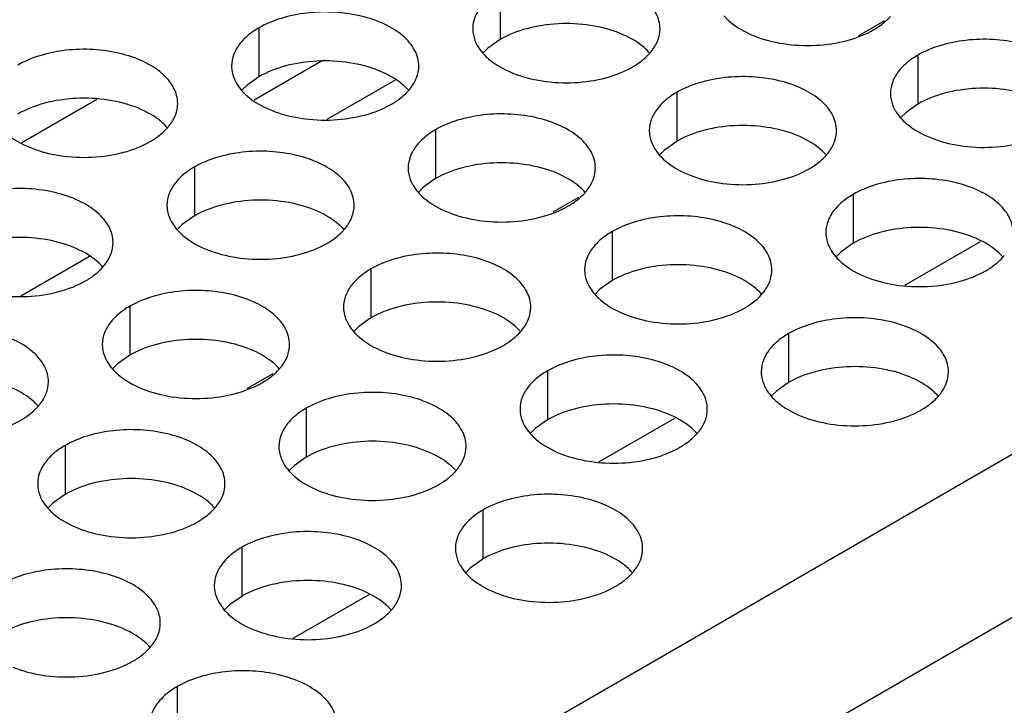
# Model space of a CAD drawing. Header units: inches. Extents: x 0 to 34, y 0 to 22.
# Tile 92 of 164: x 17.744 to 18.007, y 18.808 to 18.991. Entities that reach past the tile are written whole.
import ezdxf

# ---------------------------------------------------------------- set-up
doc = ezdxf.new("R2010")
doc.units = ezdxf.units.IN
doc.header["$LTSCALE"] = 1.87
doc.header["$MEASUREMENT"] = 0
doc.layers.get('0').update_dxf_attribs({"linetype": 'CONTINUOUS'})
doc.layers.add('02___PRT_ALL_AXES', color=7, linetype='CONTINUOUS')

msp = doc.modelspace()

# ---------------------------------------------------------------- linework, layer by layer
at = {"color": 3, "linetype": 'CONTINUOUS'}
for p, q in [((17.21098, 18.41425), (19.04274, 19.47189)), ((17.22984, 18.38159), (19.0616, 19.43923))]:
    msp.add_line(p, q, dxfattribs=at)
at = {"color": 7, "linetype": 'CONTINUOUS'}
for p, q in [((17.97502, 18.99083), (17.96812, 18.98685)), ((17.82476, 18.98003), (17.80674, 18.96962)), ((17.84439, 18.97503), (17.82613, 18.96448)), ((17.76471, 18.96984), (17.74471, 18.9583)), ((17.89337, 18.94369), (17.88647, 18.93971)), ((17.98047, 18.92023), (18.00071, 18.93191)), ((17.76274, 18.92788), (17.74448, 18.91734)), ((17.81172, 18.89655), (17.80482, 18.89256)), ((17.89882, 18.87308), (17.91906, 18.88477)), ((17.81717, 18.82594), (17.83741, 18.83763))]:
    msp.add_line(p, q, dxfattribs=at)
at = {"layer": '02___PRT_ALL_AXES', "color": 7, "linetype": 'CONTINUOUS'}
for p, q in [((17.87243, 18.99894), (17.87243, 18.98588)), ((17.80803, 18.98898), (17.80803, 18.97592)), ((17.87243, 18.98588), (17.86917, 18.98356)), ((17.86917, 18.98356), (17.86796, 18.98237)), ((17.98396, 18.98169), (17.98396, 18.96862)), ((17.80803, 18.97592), (17.80478, 18.9736)), ((17.80478, 18.9736), (17.80357, 18.97241)), ((17.91957, 18.97172), (17.91957, 18.95866)), ((17.98071, 18.96631), (17.9795, 18.96512)), ((17.98396, 18.96862), (17.98071, 18.96631)), ((17.85517, 18.96176), (17.85517, 18.9487)), ((17.91957, 18.95866), (17.91632, 18.95634)), ((17.91632, 18.95634), (17.9151, 18.95515)), ((17.79078, 18.9518), (17.79078, 18.93873)), ((17.85517, 18.9487), (17.85192, 18.94638)), ((17.85192, 18.94638), (17.85071, 18.94519)), ((17.96671, 18.9445), (17.96671, 18.93144)), ((17.79078, 18.93873), (17.78753, 18.93642)), ((17.78753, 18.93642), (17.78631, 18.93523)), ((17.90231, 18.93454), (17.90231, 18.92148)), ((17.96671, 18.93144), (17.96346, 18.92912)), ((17.96346, 18.92912), (17.96224, 18.92793)), ((17.83792, 18.92458), (17.83792, 18.91152)), ((17.90231, 18.92148), (17.89906, 18.91916)), ((17.89906, 18.91916), (17.89785, 18.91797)), ((17.77352, 18.91462), (17.77352, 18.90155)), ((17.83792, 18.91152), (17.83467, 18.9092)), ((17.83467, 18.9092), (17.83345, 18.90801)), ((17.94946, 18.90732), (17.94946, 18.89426)), ((17.77352, 18.90155), (17.77027, 18.89924)), ((17.77027, 18.89924), (17.76906, 18.89805)), ((17.88506, 18.89736), (17.88506, 18.8843)), ((17.94946, 18.89426), (17.9462, 18.89194)), ((17.9462, 18.89194), (17.94499, 18.89075)), ((17.82067, 18.8874), (17.82067, 18.87434)), ((17.88506, 18.8843), (17.88181, 18.88198)), ((17.88181, 18.88198), (17.88059, 18.88079)), ((17.75627, 18.87744), (17.75627, 18.86437)), ((17.82067, 18.87434), (17.81741, 18.87202)), ((17.81741, 18.87202), (17.8162, 18.87083)), ((17.75627, 18.86437), (17.75302, 18.86206)), ((17.75302, 18.86206), (17.7518, 18.86087)), ((17.86781, 18.86018), (17.86781, 18.84712)), ((17.80341, 18.85022), (17.80341, 18.83715)), ((17.86781, 18.84712), (17.86455, 18.8448)), ((17.86455, 18.8448), (17.86334, 18.84361)), ((17.80016, 18.83484), (17.79895, 18.83365)), ((17.80341, 18.83715), (17.80016, 18.83484)), ((17.78616, 18.81304), (17.78616, 18.79997))]:
    msp.add_line(p, q, dxfattribs=at)
at = {"layer": '02___PRT_ALL_AXES', "color": 3, "linetype": 'CONTINUOUS'}
for centre in [(17.90217, 18.99121), (17.83777, 18.98125), (17.77338, 18.97129), (17.94931, 18.96399), (17.88491, 18.95403), (17.82052, 18.94407), (17.99645, 18.93678), (17.75612, 18.93411), (17.93205, 18.92681), (17.86766, 18.91685), (17.80326, 18.90689), (17.97919, 18.89959), (17.73887, 18.89692), (17.9148, 18.88963), (17.8504, 18.87967), (17.78601, 18.86971), (17.89754, 18.85245), (17.83315, 18.84249), (17.76875, 18.83253)]:
    msp.add_arc(centre, 0.01363, 317.6963, 321.0163, dxfattribs=at)
for points, knots in [([(17.91511, 18.98872), (17.91511, 18.98944), (17.91492, 18.9909), (17.91377, 18.99381), (17.91084, 18.99717), (17.90582, 19.00022), (17.89955, 19.00232), (17.89253, 19.0033), (17.8853, 19.00311), (17.87847, 19.00174), (17.87428, 19.00001), (17.87243, 18.99894)], [0, 0, 0, 0, 0.042883, 0.087524, 0.186914, 0.304219, 0.43794, 0.582356, 0.729558, 0.871282, 1, 1, 1, 1]), ([(17.85071, 18.97876), (17.85071, 18.97947), (17.85052, 18.98093), (17.84937, 18.98384), (17.84645, 18.98721), (17.84143, 18.99025), (17.83516, 18.99235), (17.82813, 18.99334), (17.82091, 18.99314), (17.81408, 18.99178), (17.80988, 18.99005), (17.80803, 18.98898)], [0, 0, 0, 0, 0.042883, 0.087524, 0.186914, 0.304219, 0.43794, 0.582356, 0.729558, 0.871282, 1, 1, 1, 1]), ([(17.86745, 18.99483), (17.86673, 18.99394), (17.86555, 18.99202), (17.86511, 18.9898), (17.86511, 18.98874)], [0, 0, 0, 0, 0.520681, 1, 1, 1, 1]), ([(17.93219, 18.99219), (17.93266, 18.99164), (17.93497, 18.98939), (17.93786, 18.9878), (17.94016, 18.98687)], [0, 0, 0, 0, 0.226307, 1, 1, 1, 1]), ([(17.97218, 18.98849), (17.97262, 18.98874), (17.97423, 18.98974), (17.97571, 18.99097), (17.97665, 18.992)], [0, 0, 0, 0, 0.265362, 1, 1, 1, 1]), ([(17.80803, 18.98898), (17.80753, 18.98869), (17.80571, 18.98754), (17.80405, 18.9861), (17.80305, 18.98487)], [0, 0, 0, 0, 0.268123, 1, 1, 1, 1]), ([(17.86511, 18.98874), (17.86511, 18.98843), (17.86518, 18.98714), (17.86555, 18.98588), (17.86596, 18.985)], [0, 0, 0, 0, 0.245663, 1, 1, 1, 1]), ([(17.91276, 18.98263), (17.91349, 18.98353), (17.91466, 18.98544), (17.91511, 18.98767), (17.91511, 18.98872)], [0, 0, 0, 0, 0.520681, 1, 1, 1, 1]), ([(17.94016, 18.98687), (17.94268, 18.98585), (17.94816, 18.98444), (17.95664, 18.98403), (17.96487, 18.98525), (17.96997, 18.98721), (17.97218, 18.98849)], [0, 0, 0, 0, 0.247189, 0.509885, 0.767301, 1, 1, 1, 1]), ([(17.80305, 18.98487), (17.80233, 18.98398), (17.80116, 18.98206), (17.80071, 18.97984), (17.80071, 18.97878)], [0, 0, 0, 0, 0.520681, 1, 1, 1, 1]), ([(17.86596, 18.985), (17.86607, 18.98476), (17.86658, 18.98377), (17.86724, 18.98286), (17.86779, 18.98223)], [0, 0, 0, 0, 0.240409, 1, 1, 1, 1]), ([(18.02664, 18.97147), (18.02664, 18.97218), (18.02645, 18.97364), (18.0253, 18.97655), (18.02238, 18.97991), (18.01736, 18.98296), (18.01109, 18.98506), (18.00406, 18.98605), (17.99684, 18.98585), (17.99001, 18.98448), (17.98582, 18.98275), (17.98396, 18.98169)], [0, 0, 0, 0, 0.042883, 0.087524, 0.186914, 0.304219, 0.43794, 0.582356, 0.729558, 0.871282, 1, 1, 1, 1]), ([(17.78632, 18.9688), (17.78632, 18.96951), (17.78613, 18.97097), (17.78498, 18.97388), (17.78205, 18.97724), (17.77703, 18.98029), (17.77076, 18.98239), (17.76374, 18.98338), (17.75651, 18.98318), (17.74968, 18.98181), (17.74549, 18.98008), (17.74364, 18.97902)], [0, 0, 0, 0, 0.042883, 0.087524, 0.186914, 0.304219, 0.43794, 0.582356, 0.729558, 0.871282, 1, 1, 1, 1]), ([(17.86779, 18.98223), (17.86827, 18.98168), (17.87057, 18.97943), (17.87346, 18.97784), (17.87577, 18.97691)], [0, 0, 0, 0, 0.226307, 1, 1, 1, 1]), ([(17.90778, 18.97853), (17.90822, 18.97878), (17.90983, 18.97978), (17.91131, 18.981), (17.91225, 18.98203)], [0, 0, 0, 0, 0.265362, 1, 1, 1, 1]), ([(17.98396, 18.98169), (17.98346, 18.9814), (17.98164, 18.98025), (17.97998, 18.97881), (17.97898, 18.97758)], [0, 0, 0, 0, 0.268123, 1, 1, 1, 1]), ([(17.80071, 18.97878), (17.80071, 18.97847), (17.80078, 18.97718), (17.80116, 18.97592), (17.80156, 18.97504)], [0, 0, 0, 0, 0.245663, 1, 1, 1, 1]), ([(17.84837, 18.97267), (17.84909, 18.97357), (17.85027, 18.97548), (17.85071, 18.9777), (17.85071, 18.97876)], [0, 0, 0, 0, 0.520681, 1, 1, 1, 1]), ([(17.87577, 18.97691), (17.87829, 18.97589), (17.88377, 18.97448), (17.89224, 18.97407), (17.90048, 18.97529), (17.90557, 18.97725), (17.90778, 18.97853)], [0, 0, 0, 0, 0.247189, 0.509885, 0.767301, 1, 1, 1, 1]), ([(17.97898, 18.97758), (17.97826, 18.97669), (17.97709, 18.97477), (17.97664, 18.97255), (17.97664, 18.97149)], [0, 0, 0, 0, 0.520681, 1, 1, 1, 1]), ([(17.80156, 18.97504), (17.80168, 18.97479), (17.80218, 18.97381), (17.80284, 18.9729), (17.8034, 18.97227)], [0, 0, 0, 0, 0.240409, 1, 1, 1, 1]), ([(17.96225, 18.96151), (17.96225, 18.96222), (17.96206, 18.96368), (17.96091, 18.96659), (17.95798, 18.96995), (17.95296, 18.973), (17.9467, 18.9751), (17.93967, 18.97608), (17.93244, 18.97589), (17.92561, 18.97452), (17.92142, 18.97279), (17.91957, 18.97172)], [0, 0, 0, 0, 0.042883, 0.087524, 0.186914, 0.304219, 0.43794, 0.582356, 0.729558, 0.871282, 1, 1, 1, 1]), ([(17.8034, 18.97227), (17.80387, 18.97172), (17.80618, 18.96947), (17.80907, 18.96788), (17.81137, 18.96695)], [0, 0, 0, 0, 0.226307, 1, 1, 1, 1]), ([(17.84339, 18.96857), (17.84383, 18.96882), (17.84544, 18.96982), (17.84692, 18.97104), (17.84785, 18.97207)], [0, 0, 0, 0, 0.265362, 1, 1, 1, 1]), ([(17.91957, 18.97172), (17.91907, 18.97143), (17.91724, 18.97029), (17.91558, 18.96884), (17.91459, 18.96762)], [0, 0, 0, 0, 0.268123, 1, 1, 1, 1]), ([(17.97664, 18.97149), (17.97664, 18.97117), (17.97671, 18.96989), (17.97709, 18.96862), (17.97749, 18.96774)], [0, 0, 0, 0, 0.245663, 1, 1, 1, 1]), ([(17.78397, 18.96271), (17.7847, 18.9636), (17.78587, 18.96552), (17.78632, 18.96774), (17.78632, 18.9688)], [0, 0, 0, 0, 0.520681, 1, 1, 1, 1]), ([(17.81137, 18.96695), (17.81389, 18.96593), (17.81937, 18.96452), (17.82785, 18.96411), (17.83608, 18.96533), (17.84117, 18.96729), (17.84339, 18.96857)], [0, 0, 0, 0, 0.247189, 0.509885, 0.767301, 1, 1, 1, 1]), ([(17.91459, 18.96762), (17.91387, 18.96672), (17.91269, 18.96481), (17.91225, 18.96258), (17.91225, 18.96153)], [0, 0, 0, 0, 0.520681, 1, 1, 1, 1]), ([(17.97749, 18.96774), (17.97761, 18.9675), (17.97811, 18.96651), (17.97877, 18.96561), (17.97933, 18.96497)], [0, 0, 0, 0, 0.240409, 1, 1, 1, 1]), ([(17.89785, 18.95154), (17.89785, 18.95226), (17.89766, 18.95372), (17.89651, 18.95663), (17.89359, 18.95999), (17.88857, 18.96304), (17.8823, 18.96514), (17.87527, 18.96612), (17.86805, 18.96593), (17.86122, 18.96456), (17.85703, 18.96283), (17.85517, 18.96176)], [0, 0, 0, 0, 0.042883, 0.087524, 0.186914, 0.304219, 0.43794, 0.582356, 0.729558, 0.871282, 1, 1, 1, 1]), ([(17.97933, 18.96497), (17.97981, 18.96443), (17.98211, 18.96217), (17.985, 18.96059), (17.9873, 18.95965)], [0, 0, 0, 0, 0.226307, 1, 1, 1, 1]), ([(17.739, 18.9623), (17.73948, 18.96176), (17.74178, 18.9595), (17.74467, 18.95792), (17.74698, 18.95699)], [0, 0, 0, 0, 0.226307, 1, 1, 1, 1]), ([(17.77899, 18.9586), (17.77943, 18.95885), (17.78104, 18.95986), (17.78252, 18.96108), (17.78346, 18.96211)], [0, 0, 0, 0, 0.265362, 1, 1, 1, 1]), ([(17.85517, 18.96176), (17.85467, 18.96147), (17.85285, 18.96032), (17.85119, 18.95888), (17.85019, 18.95765)], [0, 0, 0, 0, 0.268123, 1, 1, 1, 1]), ([(17.91225, 18.96153), (17.91225, 18.96121), (17.91232, 18.95992), (17.91269, 18.95866), (17.9131, 18.95778)], [0, 0, 0, 0, 0.245663, 1, 1, 1, 1]), ([(17.9599, 18.95542), (17.96063, 18.95631), (17.9618, 18.95823), (17.96225, 18.96045), (17.96225, 18.96151)], [0, 0, 0, 0, 0.520681, 1, 1, 1, 1]), ([(17.9873, 18.95965), (17.98982, 18.95864), (17.9953, 18.95723), (18.00378, 18.95682), (18.01201, 18.95804), (18.01711, 18.95999), (18.01932, 18.96127)], [0, 0, 0, 0, 0.247189, 0.509885, 0.767301, 1, 1, 1, 1]), ([(17.74698, 18.95699), (17.7495, 18.95597), (17.75498, 18.95456), (17.76345, 18.95415), (17.77169, 18.95537), (17.77678, 18.95732), (17.77899, 18.9586)], [0, 0, 0, 0, 0.247189, 0.509885, 0.767301, 1, 1, 1, 1]), ([(17.83346, 18.94158), (17.83346, 18.94229), (17.83327, 18.94375), (17.83212, 18.94666), (17.82919, 18.95002), (17.82417, 18.95307), (17.81791, 18.95517), (17.81088, 18.95616), (17.80365, 18.95596), (17.79682, 18.95459), (17.79263, 18.95287), (17.79078, 18.9518)], [0, 0, 0, 0, 0.042883, 0.087524, 0.186914, 0.304219, 0.43794, 0.582356, 0.729558, 0.871282, 1, 1, 1, 1]), ([(17.85019, 18.95765), (17.84947, 18.95676), (17.8483, 18.95484), (17.84785, 18.95262), (17.84785, 18.95156)], [0, 0, 0, 0, 0.520681, 1, 1, 1, 1]), ([(17.9131, 18.95778), (17.91321, 18.95754), (17.91372, 18.95655), (17.91438, 18.95564), (17.91493, 18.95501)], [0, 0, 0, 0, 0.240409, 1, 1, 1, 1]), ([(17.91493, 18.95501), (17.91541, 18.95446), (17.91772, 18.95221), (17.9206, 18.95062), (17.92291, 18.94969)], [0, 0, 0, 0, 0.226307, 1, 1, 1, 1]), ([(17.95492, 18.95131), (17.95536, 18.95156), (17.95697, 18.95256), (17.95845, 18.95379), (17.95939, 18.95482)], [0, 0, 0, 0, 0.265362, 1, 1, 1, 1]), ([(17.79078, 18.9518), (17.79028, 18.95151), (17.78845, 18.95036), (17.78679, 18.94892), (17.7858, 18.94769)], [0, 0, 0, 0, 0.268123, 1, 1, 1, 1]), ([(17.84785, 18.95156), (17.84785, 18.95125), (17.84792, 18.94996), (17.8483, 18.9487), (17.8487, 18.94782)], [0, 0, 0, 0, 0.245663, 1, 1, 1, 1]), ([(17.89551, 18.94545), (17.89623, 18.94635), (17.89741, 18.94826), (17.89785, 18.95049), (17.89785, 18.95154)], [0, 0, 0, 0, 0.520681, 1, 1, 1, 1]), ([(17.92291, 18.94969), (17.92543, 18.94867), (17.93091, 18.94726), (17.93938, 18.94685), (17.94762, 18.94807), (17.95271, 18.95003), (17.95492, 18.95131)], [0, 0, 0, 0, 0.247189, 0.509885, 0.767301, 1, 1, 1, 1]), ([(17.8487, 18.94782), (17.84882, 18.94758), (17.84932, 18.94659), (17.84998, 18.94568), (17.85054, 18.94505)], [0, 0, 0, 0, 0.240409, 1, 1, 1, 1]), ([(18.00939, 18.93429), (18.00939, 18.935), (18.0092, 18.93646), (18.00805, 18.93937), (18.00512, 18.94273), (18.0001, 18.94578), (17.99384, 18.94788), (17.98681, 18.94887), (17.97958, 18.94867), (17.97275, 18.9473), (17.96856, 18.94557), (17.96671, 18.9445)], [0, 0, 0, 0, 0.042883, 0.087524, 0.186914, 0.304219, 0.43794, 0.582356, 0.729558, 0.871282, 1, 1, 1, 1]), ([(17.76906, 18.93162), (17.76906, 18.93233), (17.76887, 18.93379), (17.76772, 18.9367), (17.7648, 18.94006), (17.75978, 18.94311), (17.75351, 18.94521), (17.74648, 18.9462), (17.73926, 18.946), (17.73243, 18.94463), (17.72823, 18.9429), (17.72638, 18.94184)], [0, 0, 0, 0, 0.042883, 0.087524, 0.186914, 0.304219, 0.43794, 0.582356, 0.729558, 0.871282, 1, 1, 1, 1]), ([(17.7858, 18.94769), (17.78508, 18.9468), (17.7839, 18.94488), (17.78346, 18.94266), (17.78346, 18.9416)], [0, 0, 0, 0, 0.520681, 1, 1, 1, 1]), ([(17.85054, 18.94505), (17.85102, 18.9445), (17.85332, 18.94225), (17.85621, 18.94066), (17.85851, 18.93973)], [0, 0, 0, 0, 0.226307, 1, 1, 1, 1]), ([(17.89053, 18.94135), (17.89097, 18.9416), (17.89258, 18.9426), (17.89406, 18.94382), (17.895, 18.94485)], [0, 0, 0, 0, 0.265362, 1, 1, 1, 1]), ([(17.96671, 18.9445), (17.96621, 18.94422), (17.96438, 18.94307), (17.96272, 18.94163), (17.96173, 18.9404)], [0, 0, 0, 0, 0.268123, 1, 1, 1, 1]), ([(17.78346, 18.9416), (17.78346, 18.94128), (17.78353, 18.94), (17.7839, 18.93874), (17.78431, 18.93786)], [0, 0, 0, 0, 0.245663, 1, 1, 1, 1]), ([(17.83111, 18.93549), (17.83184, 18.93638), (17.83301, 18.9383), (17.83346, 18.94052), (17.83346, 18.94158)], [0, 0, 0, 0, 0.520681, 1, 1, 1, 1]), ([(17.85851, 18.93973), (17.86103, 18.93871), (17.86651, 18.9373), (17.87499, 18.93689), (17.88322, 18.93811), (17.88832, 18.94007), (17.89053, 18.94135)], [0, 0, 0, 0, 0.247189, 0.509885, 0.767301, 1, 1, 1, 1]), ([(17.96173, 18.9404), (17.96101, 18.9395), (17.95983, 18.93759), (17.95939, 18.93537), (17.95939, 18.93431)], [0, 0, 0, 0, 0.520681, 1, 1, 1, 1]), ([(17.78431, 18.93786), (17.78442, 18.93761), (17.78493, 18.93663), (17.78559, 18.93572), (17.78614, 18.93508)], [0, 0, 0, 0, 0.240409, 1, 1, 1, 1]), ([(17.94499, 18.92433), (17.94499, 18.92504), (17.9448, 18.9265), (17.94365, 18.92941), (17.94073, 18.93277), (17.93571, 18.93582), (17.92944, 18.93792), (17.92241, 18.9389), (17.91519, 18.93871), (17.90836, 18.93734), (17.90417, 18.93561), (17.90231, 18.93454)], [0, 0, 0, 0, 0.042883, 0.087524, 0.186914, 0.304219, 0.43794, 0.582356, 0.729558, 0.871282, 1, 1, 1, 1]), ([(17.78614, 18.93508), (17.78662, 18.93454), (17.78892, 18.93228), (17.79181, 18.9307), (17.79412, 18.92977)], [0, 0, 0, 0, 0.226307, 1, 1, 1, 1]), ([(17.82613, 18.93138), (17.82657, 18.93164), (17.82818, 18.93264), (17.82966, 18.93386), (17.8306, 18.93489)], [0, 0, 0, 0, 0.265362, 1, 1, 1, 1]), ([(17.90231, 18.93454), (17.90181, 18.93425), (17.89999, 18.93311), (17.89833, 18.93166), (17.89733, 18.93044)], [0, 0, 0, 0, 0.268123, 1, 1, 1, 1]), ([(17.95939, 18.93431), (17.95939, 18.93399), (17.95946, 18.93271), (17.95983, 18.93144), (17.96024, 18.93056)], [0, 0, 0, 0, 0.245663, 1, 1, 1, 1]), ([(17.76672, 18.92553), (17.76744, 18.92642), (17.76862, 18.92834), (17.76906, 18.93056), (17.76906, 18.93162)], [0, 0, 0, 0, 0.520681, 1, 1, 1, 1]), ([(17.79412, 18.92977), (17.79664, 18.92875), (17.80212, 18.92734), (17.81059, 18.92693), (17.81883, 18.92815), (17.82392, 18.93011), (17.82613, 18.93138)], [0, 0, 0, 0, 0.247189, 0.509885, 0.767301, 1, 1, 1, 1]), ([(17.89733, 18.93044), (17.89661, 18.92954), (17.89544, 18.92763), (17.89499, 18.9254), (17.89499, 18.92434)], [0, 0, 0, 0, 0.520681, 1, 1, 1, 1]), ([(17.96024, 18.93056), (17.96035, 18.93032), (17.96086, 18.92933), (17.96152, 18.92843), (17.96207, 18.92779)], [0, 0, 0, 0, 0.240409, 1, 1, 1, 1]), ([(17.8806, 18.91436), (17.8806, 18.91507), (17.88041, 18.91653), (17.87926, 18.91945), (17.87633, 18.92281), (17.87131, 18.92586), (17.86505, 18.92796), (17.85802, 18.92894), (17.85079, 18.92874), (17.84396, 18.92738), (17.83977, 18.92565), (17.83792, 18.92458)], [0, 0, 0, 0, 0.042883, 0.087524, 0.186914, 0.304219, 0.43794, 0.582356, 0.729558, 0.871282, 1, 1, 1, 1]), ([(17.96207, 18.92779), (17.96255, 18.92724), (17.96486, 18.92499), (17.96774, 18.92341), (17.97005, 18.92247)], [0, 0, 0, 0, 0.226307, 1, 1, 1, 1]), ([(18.00207, 18.92409), (18.0025, 18.92434), (18.00411, 18.92534), (18.00559, 18.92657), (18.00653, 18.9276)], [0, 0, 0, 0, 0.265362, 1, 1, 1, 1]), ([(17.76174, 18.92142), (17.76218, 18.92167), (17.76379, 18.92267), (17.76527, 18.9239), (17.76621, 18.92493)], [0, 0, 0, 0, 0.265362, 1, 1, 1, 1]), ([(17.83792, 18.92458), (17.83742, 18.92429), (17.83559, 18.92314), (17.83393, 18.9217), (17.83294, 18.92047)], [0, 0, 0, 0, 0.268123, 1, 1, 1, 1]), ([(17.89499, 18.92434), (17.89499, 18.92403), (17.89507, 18.92274), (17.89544, 18.92148), (17.89584, 18.9206)], [0, 0, 0, 0, 0.245663, 1, 1, 1, 1]), ([(17.94265, 18.91823), (17.94337, 18.91913), (17.94455, 18.92104), (17.94499, 18.92327), (17.94499, 18.92433)], [0, 0, 0, 0, 0.520681, 1, 1, 1, 1]), ([(17.97005, 18.92247), (17.97257, 18.92146), (17.97805, 18.92004), (17.98652, 18.91964), (17.99476, 18.92085), (17.99985, 18.92281), (18.00207, 18.92409)], [0, 0, 0, 0, 0.247189, 0.509885, 0.767301, 1, 1, 1, 1]), ([(17.72972, 18.9198), (17.73224, 18.91879), (17.73772, 18.91737), (17.7462, 18.91697), (17.75443, 18.91818), (17.75953, 18.92014), (17.76174, 18.92142)], [0, 0, 0, 0, 0.247189, 0.509885, 0.767301, 1, 1, 1, 1]), ([(17.8162, 18.9044), (17.8162, 18.90511), (17.81601, 18.90657), (17.81486, 18.90948), (17.81194, 18.91284), (17.80692, 18.91589), (17.80065, 18.91799), (17.79362, 18.91898), (17.7864, 18.91878), (17.77957, 18.91741), (17.77538, 18.91569), (17.77352, 18.91462)], [0, 0, 0, 0, 0.042883, 0.087524, 0.186914, 0.304219, 0.43794, 0.582356, 0.729558, 0.871282, 1, 1, 1, 1]), ([(17.83294, 18.92047), (17.83222, 18.91958), (17.83104, 18.91766), (17.8306, 18.91544), (17.8306, 18.91438)], [0, 0, 0, 0, 0.520681, 1, 1, 1, 1]), ([(17.89584, 18.9206), (17.89596, 18.92036), (17.89646, 18.91937), (17.89712, 18.91846), (17.89768, 18.91783)], [0, 0, 0, 0, 0.240409, 1, 1, 1, 1]), ([(17.89768, 18.91783), (17.89816, 18.91728), (17.90046, 18.91503), (17.90335, 18.91344), (17.90565, 18.91251)], [0, 0, 0, 0, 0.226307, 1, 1, 1, 1]), ([(17.93767, 18.91413), (17.93811, 18.91438), (17.93972, 18.91538), (17.9412, 18.9166), (17.94214, 18.91764)], [0, 0, 0, 0, 0.265362, 1, 1, 1, 1]), ([(17.77352, 18.91462), (17.77302, 18.91433), (17.7712, 18.91318), (17.76954, 18.91174), (17.76854, 18.91051)], [0, 0, 0, 0, 0.268123, 1, 1, 1, 1]), ([(17.8306, 18.91438), (17.8306, 18.91407), (17.83067, 18.91278), (17.83104, 18.91152), (17.83145, 18.91064)], [0, 0, 0, 0, 0.245663, 1, 1, 1, 1]), ([(17.87826, 18.90827), (17.87898, 18.90917), (17.88015, 18.91108), (17.8806, 18.9133), (17.8806, 18.91436)], [0, 0, 0, 0, 0.520681, 1, 1, 1, 1]), ([(17.90565, 18.91251), (17.90817, 18.91149), (17.91365, 18.91008), (17.92213, 18.90967), (17.93036, 18.91089), (17.93546, 18.91285), (17.93767, 18.91413)], [0, 0, 0, 0, 0.247189, 0.509885, 0.767301, 1, 1, 1, 1]), ([(17.99213, 18.89711), (17.99213, 18.89782), (17.99194, 18.89928), (17.99079, 18.90219), (17.98787, 18.90555), (17.98285, 18.9086), (17.97658, 18.9107), (17.96955, 18.91169), (17.96233, 18.91149), (17.9555, 18.91012), (17.95131, 18.90839), (17.94946, 18.90732)], [0, 0, 0, 0, 0.042883, 0.087524, 0.186914, 0.304219, 0.43794, 0.582356, 0.729558, 0.871282, 1, 1, 1, 1]), ([(17.75181, 18.89444), (17.75181, 18.89515), (17.75162, 18.89661), (17.75047, 18.89952), (17.74754, 18.90288), (17.74252, 18.90593), (17.73626, 18.90803), (17.72923, 18.90902), (17.722, 18.90882), (17.71517, 18.90745), (17.71098, 18.90572), (17.70913, 18.90465)], [0, 0, 0, 0, 0.042883, 0.087524, 0.186914, 0.304219, 0.43794, 0.582356, 0.729558, 0.871282, 1, 1, 1, 1]), ([(17.76854, 18.91051), (17.76782, 18.90962), (17.76665, 18.9077), (17.7662, 18.90548), (17.7662, 18.90442)], [0, 0, 0, 0, 0.520681, 1, 1, 1, 1]), ([(17.83145, 18.91064), (17.83156, 18.91039), (17.83207, 18.90941), (17.83273, 18.9085), (17.83328, 18.90787)], [0, 0, 0, 0, 0.240409, 1, 1, 1, 1]), ([(17.83328, 18.90787), (17.83376, 18.90732), (17.83607, 18.90507), (17.83895, 18.90348), (17.84126, 18.90255)], [0, 0, 0, 0, 0.226307, 1, 1, 1, 1]), ([(17.87328, 18.90417), (17.87371, 18.90442), (17.87532, 18.90542), (17.8768, 18.90664), (17.87774, 18.90767)], [0, 0, 0, 0, 0.265362, 1, 1, 1, 1]), ([(17.94946, 18.90732), (17.94895, 18.90703), (17.94713, 18.90589), (17.94547, 18.90445), (17.94448, 18.90322)], [0, 0, 0, 0, 0.268123, 1, 1, 1, 1]), ([(17.7662, 18.90442), (17.7662, 18.9041), (17.76628, 18.90282), (17.76665, 18.90155), (17.76705, 18.90067)], [0, 0, 0, 0, 0.245663, 1, 1, 1, 1]), ([(17.81386, 18.89831), (17.81458, 18.8992), (17.81576, 18.90112), (17.8162, 18.90334), (17.8162, 18.9044)], [0, 0, 0, 0, 0.520681, 1, 1, 1, 1]), ([(17.84126, 18.90255), (17.84378, 18.90153), (17.84926, 18.90012), (17.85773, 18.89971), (17.86597, 18.90093), (17.87106, 18.90289), (17.87328, 18.90417)], [0, 0, 0, 0, 0.247189, 0.509885, 0.767301, 1, 1, 1, 1]), ([(17.94448, 18.90322), (17.94375, 18.90232), (17.94258, 18.90041), (17.94213, 18.89818), (17.94213, 18.89713)], [0, 0, 0, 0, 0.520681, 1, 1, 1, 1]), ([(17.76705, 18.90067), (17.76717, 18.90043), (17.76767, 18.89944), (17.76833, 18.89854), (17.76889, 18.8979)], [0, 0, 0, 0, 0.240409, 1, 1, 1, 1]), ([(17.92774, 18.88714), (17.92774, 18.88786), (17.92755, 18.88932), (17.9264, 18.89223), (17.92347, 18.89559), (17.91845, 18.89864), (17.91219, 18.90074), (17.90516, 18.90172), (17.89793, 18.90153), (17.8911, 18.90016), (17.88691, 18.89843), (17.88506, 18.89736)], [0, 0, 0, 0, 0.042883, 0.087524, 0.186914, 0.304219, 0.43794, 0.582356, 0.729558, 0.871282, 1, 1, 1, 1]), ([(17.76889, 18.8979), (17.76937, 18.89736), (17.77167, 18.8951), (17.77456, 18.89352), (17.77686, 18.89259)], [0, 0, 0, 0, 0.226307, 1, 1, 1, 1]), ([(17.80888, 18.8942), (17.80932, 18.89445), (17.81093, 18.89546), (17.81241, 18.89668), (17.81335, 18.89771)], [0, 0, 0, 0, 0.265362, 1, 1, 1, 1]), ([(17.88506, 18.89736), (17.88456, 18.89707), (17.88273, 18.89592), (17.88107, 18.89448), (17.88008, 18.89325)], [0, 0, 0, 0, 0.268123, 1, 1, 1, 1]), ([(17.94213, 18.89713), (17.94213, 18.89681), (17.94221, 18.89552), (17.94258, 18.89426), (17.94298, 18.89338)], [0, 0, 0, 0, 0.245663, 1, 1, 1, 1]), ([(17.98979, 18.89102), (17.99051, 18.89191), (17.99169, 18.89383), (17.99213, 18.89605), (17.99213, 18.89711)], [0, 0, 0, 0, 0.520681, 1, 1, 1, 1]), ([(17.74947, 18.88835), (17.75019, 18.88924), (17.75136, 18.89116), (17.75181, 18.89338), (17.75181, 18.89444)], [0, 0, 0, 0, 0.520681, 1, 1, 1, 1]), ([(17.77686, 18.89259), (17.77938, 18.89157), (17.78486, 18.89016), (17.79334, 18.88975), (17.80157, 18.89097), (17.80667, 18.89292), (17.80888, 18.8942)], [0, 0, 0, 0, 0.247189, 0.509885, 0.767301, 1, 1, 1, 1]), ([(17.88008, 18.89325), (17.87936, 18.89236), (17.87818, 18.89044), (17.87774, 18.88822), (17.87774, 18.88716)], [0, 0, 0, 0, 0.520681, 1, 1, 1, 1]), ([(17.94298, 18.89338), (17.9431, 18.89314), (17.9436, 18.89215), (17.94426, 18.89125), (17.94482, 18.89061)], [0, 0, 0, 0, 0.240409, 1, 1, 1, 1]), ([(17.86334, 18.87718), (17.86334, 18.87789), (17.86315, 18.87935), (17.862, 18.88226), (17.85908, 18.88563), (17.85406, 18.88867), (17.84779, 18.89077), (17.84076, 18.89176), (17.83354, 18.89156), (17.82671, 18.8902), (17.82252, 18.88847), (17.82067, 18.8874)], [0, 0, 0, 0, 0.042883, 0.087524, 0.186914, 0.304219, 0.43794, 0.582356, 0.729558, 0.871282, 1, 1, 1, 1]), ([(17.94482, 18.89061), (17.9453, 18.89006), (17.9476, 18.88781), (17.95049, 18.88622), (17.95279, 18.88529)], [0, 0, 0, 0, 0.226307, 1, 1, 1, 1]), ([(17.98481, 18.88691), (17.98525, 18.88716), (17.98686, 18.88816), (17.98834, 18.88939), (17.98928, 18.89042)], [0, 0, 0, 0, 0.265362, 1, 1, 1, 1]), ([(17.74449, 18.88424), (17.74492, 18.88449), (17.74653, 18.88549), (17.74801, 18.88672), (17.74895, 18.88775)], [0, 0, 0, 0, 0.265362, 1, 1, 1, 1]), ([(17.82067, 18.8874), (17.82016, 18.88711), (17.81834, 18.88596), (17.81668, 18.88452), (17.81569, 18.88329)], [0, 0, 0, 0, 0.268123, 1, 1, 1, 1]), ([(17.87774, 18.88716), (17.87774, 18.88685), (17.87781, 18.88556), (17.87818, 18.8843), (17.87859, 18.88342)], [0, 0, 0, 0, 0.245663, 1, 1, 1, 1]), ([(17.9254, 18.88105), (17.92612, 18.88195), (17.92729, 18.88386), (17.92774, 18.88609), (17.92774, 18.88714)], [0, 0, 0, 0, 0.520681, 1, 1, 1, 1]), ([(17.95279, 18.88529), (17.95531, 18.88427), (17.96079, 18.88286), (17.96927, 18.88245), (17.9775, 18.88367), (17.9826, 18.88563), (17.98481, 18.88691)], [0, 0, 0, 0, 0.247189, 0.509885, 0.767301, 1, 1, 1, 1]), ([(17.71247, 18.88262), (17.71499, 18.88161), (17.72047, 18.88019), (17.72894, 18.87978), (17.73718, 18.881), (17.74227, 18.88296), (17.74449, 18.88424)], [0, 0, 0, 0, 0.247189, 0.509885, 0.767301, 1, 1, 1, 1]), ([(17.81569, 18.88329), (17.81496, 18.8824), (17.81379, 18.88048), (17.81334, 18.87826), (17.81334, 18.8772)], [0, 0, 0, 0, 0.520681, 1, 1, 1, 1]), ([(17.87859, 18.88342), (17.8787, 18.88318), (17.87921, 18.88219), (17.87987, 18.88128), (17.88042, 18.88065)], [0, 0, 0, 0, 0.240409, 1, 1, 1, 1]), ([(17.79895, 18.86722), (17.79895, 18.86793), (17.79876, 18.86939), (17.79761, 18.8723), (17.79468, 18.87566), (17.78966, 18.87871), (17.7834, 18.88081), (17.77637, 18.8818), (17.76914, 18.8816), (17.76231, 18.88023), (17.75812, 18.8785), (17.75627, 18.87744)], [0, 0, 0, 0, 0.042883, 0.087524, 0.186914, 0.304219, 0.43794, 0.582356, 0.729558, 0.871282, 1, 1, 1, 1]), ([(17.88042, 18.88065), (17.8809, 18.8801), (17.88321, 18.87785), (17.88609, 18.87626), (17.8884, 18.87533)], [0, 0, 0, 0, 0.226307, 1, 1, 1, 1]), ([(17.92042, 18.87695), (17.92085, 18.8772), (17.92246, 18.8782), (17.92394, 18.87942), (17.92488, 18.88045)], [0, 0, 0, 0, 0.265362, 1, 1, 1, 1]), ([(17.75627, 18.87744), (17.75577, 18.87715), (17.75394, 18.876), (17.75228, 18.87456), (17.75129, 18.87333)], [0, 0, 0, 0, 0.268123, 1, 1, 1, 1]), ([(17.81334, 18.8772), (17.81334, 18.87689), (17.81342, 18.8756), (17.81379, 18.87434), (17.81419, 18.87346)], [0, 0, 0, 0, 0.245663, 1, 1, 1, 1]), ([(17.861, 18.87109), (17.86172, 18.87199), (17.8629, 18.8739), (17.86334, 18.87612), (17.86334, 18.87718)], [0, 0, 0, 0, 0.520681, 1, 1, 1, 1]), ([(17.8884, 18.87533), (17.89092, 18.87431), (17.8964, 18.8729), (17.90487, 18.87249), (17.91311, 18.87371), (17.9182, 18.87567), (17.92042, 18.87695)], [0, 0, 0, 0, 0.247189, 0.509885, 0.767301, 1, 1, 1, 1]), ([(17.75129, 18.87333), (17.75057, 18.87244), (17.74939, 18.87052), (17.74895, 18.8683), (17.74895, 18.86724)], [0, 0, 0, 0, 0.520681, 1, 1, 1, 1]), ([(17.81419, 18.87346), (17.81431, 18.87321), (17.81481, 18.87223), (17.81547, 18.87132), (17.81603, 18.87069)], [0, 0, 0, 0, 0.240409, 1, 1, 1, 1]), ([(17.81603, 18.87069), (17.81651, 18.87014), (17.81881, 18.86789), (17.8217, 18.8663), (17.824, 18.86537)], [0, 0, 0, 0, 0.226307, 1, 1, 1, 1]), ([(17.85602, 18.86698), (17.85646, 18.86724), (17.85807, 18.86824), (17.85955, 18.86946), (17.86049, 18.87049)], [0, 0, 0, 0, 0.265362, 1, 1, 1, 1]), ([(17.74895, 18.86724), (17.74895, 18.86692), (17.74902, 18.86564), (17.74939, 18.86437), (17.7498, 18.86349)], [0, 0, 0, 0, 0.245663, 1, 1, 1, 1]), ([(17.79661, 18.86113), (17.79733, 18.86202), (17.7985, 18.86394), (17.79895, 18.86616), (17.79895, 18.86722)], [0, 0, 0, 0, 0.520681, 1, 1, 1, 1]), ([(17.824, 18.86537), (17.82652, 18.86435), (17.832, 18.86294), (17.84048, 18.86253), (17.84871, 18.86375), (17.85381, 18.86571), (17.85602, 18.86698)], [0, 0, 0, 0, 0.247189, 0.509885, 0.767301, 1, 1, 1, 1]), ([(17.91048, 18.84996), (17.91048, 18.85068), (17.91029, 18.85213), (17.90914, 18.85505), (17.90622, 18.85841), (17.9012, 18.86146), (17.89493, 18.86356), (17.8879, 18.86454), (17.88068, 18.86435), (17.87385, 18.86298), (17.86966, 18.86125), (17.86781, 18.86018)], [0, 0, 0, 0, 0.042883, 0.087524, 0.186914, 0.304219, 0.43794, 0.582356, 0.729558, 0.871282, 1, 1, 1, 1]), ([(17.7498, 18.86349), (17.74991, 18.86325), (17.75042, 18.86226), (17.75108, 18.86136), (17.75163, 18.86072)], [0, 0, 0, 0, 0.240409, 1, 1, 1, 1]), ([(17.75163, 18.86072), (17.75211, 18.86018), (17.75442, 18.85792), (17.7573, 18.85634), (17.75961, 18.85541)], [0, 0, 0, 0, 0.226307, 1, 1, 1, 1]), ([(17.79163, 18.85702), (17.79206, 18.85727), (17.79367, 18.85828), (17.79515, 18.8595), (17.79609, 18.86053)], [0, 0, 0, 0, 0.265362, 1, 1, 1, 1]), ([(17.86781, 18.86018), (17.8673, 18.85989), (17.86548, 18.85874), (17.86382, 18.8573), (17.86283, 18.85607)], [0, 0, 0, 0, 0.268123, 1, 1, 1, 1]), ([(17.75961, 18.85541), (17.76213, 18.85439), (17.76761, 18.85298), (17.77608, 18.85257), (17.78432, 18.85379), (17.78941, 18.85574), (17.79163, 18.85702)], [0, 0, 0, 0, 0.247189, 0.509885, 0.767301, 1, 1, 1, 1]), ([(17.86283, 18.85607), (17.8621, 18.85518), (17.86093, 18.85326), (17.86048, 18.85104), (17.86048, 18.84998)], [0, 0, 0, 0, 0.520681, 1, 1, 1, 1]), ([(17.84609, 18.84), (17.84609, 18.84071), (17.8459, 18.84217), (17.84475, 18.84508), (17.84182, 18.84844), (17.8368, 18.85149), (17.83054, 18.85359), (17.82351, 18.85458), (17.81628, 18.85438), (17.80945, 18.85301), (17.80526, 18.85129), (17.80341, 18.85022)], [0, 0, 0, 0, 0.042883, 0.087524, 0.186914, 0.304219, 0.43794, 0.582356, 0.729558, 0.871282, 1, 1, 1, 1]), ([(17.80341, 18.85022), (17.80291, 18.84993), (17.80108, 18.84878), (17.79942, 18.84734), (17.79843, 18.84611)], [0, 0, 0, 0, 0.268123, 1, 1, 1, 1]), ([(17.86048, 18.84998), (17.86048, 18.84967), (17.86056, 18.84838), (17.86093, 18.84712), (17.86134, 18.84624)], [0, 0, 0, 0, 0.245663, 1, 1, 1, 1]), ([(17.90814, 18.84387), (17.90886, 18.84477), (17.91004, 18.84668), (17.91048, 18.84891), (17.91048, 18.84996)], [0, 0, 0, 0, 0.520681, 1, 1, 1, 1]), ([(17.79843, 18.84611), (17.79771, 18.84522), (17.79653, 18.8433), (17.79609, 18.84108), (17.79609, 18.84002)], [0, 0, 0, 0, 0.520681, 1, 1, 1, 1]), ([(17.86134, 18.84624), (17.86145, 18.846), (17.86195, 18.84501), (17.86261, 18.8441), (17.86317, 18.84347)], [0, 0, 0, 0, 0.240409, 1, 1, 1, 1]), ([(17.78169, 18.83004), (17.78169, 18.83075), (17.7815, 18.83221), (17.78035, 18.83512), (17.77743, 18.83848), (17.77241, 18.84153), (17.76614, 18.84363), (17.75911, 18.84462), (17.75189, 18.84442), (17.74506, 18.84305), (17.74087, 18.84132), (17.73902, 18.84026)], [0, 0, 0, 0, 0.042883, 0.087524, 0.186914, 0.304219, 0.43794, 0.582356, 0.729558, 0.871282, 1, 1, 1, 1]), ([(17.86317, 18.84347), (17.86365, 18.84292), (17.86595, 18.84067), (17.86884, 18.83908), (17.87114, 18.83815)], [0, 0, 0, 0, 0.226307, 1, 1, 1, 1]), ([(17.90316, 18.83977), (17.9036, 18.84002), (17.90521, 18.84102), (17.90669, 18.84224), (17.90763, 18.84327)], [0, 0, 0, 0, 0.265362, 1, 1, 1, 1]), ([(17.79609, 18.84002), (17.79609, 18.8397), (17.79616, 18.83842), (17.79653, 18.83716), (17.79694, 18.83627)], [0, 0, 0, 0, 0.245663, 1, 1, 1, 1]), ([(17.84375, 18.83391), (17.84447, 18.8348), (17.84564, 18.83672), (17.84609, 18.83894), (17.84609, 18.84)], [0, 0, 0, 0, 0.520681, 1, 1, 1, 1]), ([(17.87114, 18.83815), (17.87366, 18.83713), (17.87914, 18.83572), (17.88762, 18.83531), (17.89585, 18.83653), (17.90095, 18.83849), (17.90316, 18.83977)], [0, 0, 0, 0, 0.247189, 0.509885, 0.767301, 1, 1, 1, 1]), ([(17.79694, 18.83627), (17.79705, 18.83603), (17.79756, 18.83505), (17.79822, 18.83414), (17.79877, 18.8335)], [0, 0, 0, 0, 0.240409, 1, 1, 1, 1]), ([(17.79877, 18.8335), (17.79925, 18.83296), (17.80156, 18.8307), (17.80444, 18.82912), (17.80675, 18.82819)], [0, 0, 0, 0, 0.226307, 1, 1, 1, 1]), ([(17.83877, 18.8298), (17.8392, 18.83006), (17.84081, 18.83106), (17.84229, 18.83228), (17.84323, 18.83331)], [0, 0, 0, 0, 0.265362, 1, 1, 1, 1]), ([(17.77935, 18.82395), (17.78007, 18.82484), (17.78125, 18.82676), (17.78169, 18.82898), (17.78169, 18.83004)], [0, 0, 0, 0, 0.520681, 1, 1, 1, 1]), ([(17.80675, 18.82819), (17.80927, 18.82717), (17.81475, 18.82576), (17.82322, 18.82535), (17.83146, 18.82657), (17.83655, 18.82853), (17.83877, 18.8298)], [0, 0, 0, 0, 0.247189, 0.509885, 0.767301, 1, 1, 1, 1]), ([(17.77437, 18.81984), (17.77481, 18.82009), (17.77642, 18.82109), (17.7779, 18.82232), (17.77884, 18.82335)], [0, 0, 0, 0, 0.265362, 1, 1, 1, 1]), ([(17.74235, 18.81822), (17.74487, 18.81721), (17.75035, 18.81579), (17.75883, 18.81539), (17.76706, 18.8166), (17.77216, 18.81856), (17.77437, 18.81984)], [0, 0, 0, 0, 0.247189, 0.509885, 0.767301, 1, 1, 1, 1]), ([(17.82883, 18.80282), (17.82883, 18.80353), (17.82864, 18.80499), (17.82749, 18.8079), (17.82457, 18.81126), (17.81955, 18.81431), (17.81328, 18.81641), (17.80625, 18.8174), (17.79903, 18.8172), (17.7922, 18.81583), (17.78801, 18.81411), (17.78616, 18.81304)], [0, 0, 0, 0, 0.042883, 0.087524, 0.186914, 0.304219, 0.43794, 0.582356, 0.729558, 0.871282, 1, 1, 1, 1]), ([(17.78616, 18.81304), (17.78566, 18.81275), (17.78383, 18.8116), (17.78217, 18.81016), (17.78118, 18.80893)], [0, 0, 0, 0, 0.268123, 1, 1, 1, 1]), ([(17.78118, 18.80893), (17.78045, 18.80804), (17.77928, 18.80612), (17.77884, 18.8039), (17.77883, 18.80284)], [0, 0, 0, 0, 0.520681, 1, 1, 1, 1])]:
    msp.add_open_spline(points, degree=3, knots=knots, dxfattribs=at)
at = {"layer": '02___PRT_ALL_AXES', "color": 7, "linetype": 'CONTINUOUS'}
for points, knots in [([(17.90445, 18.9875), (17.90193, 18.98851), (17.89645, 18.98992), (17.88797, 18.99033), (17.87974, 18.98911), (17.87464, 18.98716), (17.87243, 18.98588)], [0, 0, 0, 0, 0.247189, 0.509885, 0.767301, 1, 1, 1, 1]), ([(17.91242, 18.98218), (17.91194, 18.98272), (17.90964, 18.98498), (17.90675, 18.98656), (17.90445, 18.9875)], [0, 0, 0, 0, 0.226307, 1, 1, 1, 1]), ([(17.84005, 18.97753), (17.83753, 18.97855), (17.83205, 18.97996), (17.82358, 18.98037), (17.81534, 18.97915), (17.81025, 18.97719), (17.80803, 18.97592)], [0, 0, 0, 0, 0.247189, 0.509885, 0.767301, 1, 1, 1, 1]), ([(17.84803, 18.97221), (17.84755, 18.97276), (17.84524, 18.97501), (17.84236, 18.9766), (17.84005, 18.97753)], [0, 0, 0, 0, 0.226307, 1, 1, 1, 1]), ([(18.01598, 18.97024), (18.01346, 18.97126), (18.00798, 18.97267), (17.99951, 18.97308), (17.99127, 18.97186), (17.98618, 18.9699), (17.98396, 18.96862)], [0, 0, 0, 0, 0.247189, 0.509885, 0.767301, 1, 1, 1, 1]), ([(17.77566, 18.96757), (17.77314, 18.96859), (17.76766, 18.97), (17.75918, 18.97041), (17.75095, 18.96919), (17.74585, 18.96723), (17.74364, 18.96595)], [0, 0, 0, 0, 0.247189, 0.509885, 0.767301, 1, 1, 1, 1]), ([(17.78363, 18.96225), (17.78315, 18.9628), (17.78085, 18.96505), (17.77796, 18.96664), (17.77566, 18.96757)], [0, 0, 0, 0, 0.226307, 1, 1, 1, 1]), ([(17.95159, 18.96028), (17.94907, 18.9613), (17.94359, 18.96271), (17.93511, 18.96312), (17.92688, 18.9619), (17.92178, 18.95994), (17.91957, 18.95866)], [0, 0, 0, 0, 0.247189, 0.509885, 0.767301, 1, 1, 1, 1]), ([(17.95956, 18.95496), (17.95908, 18.95551), (17.95678, 18.95776), (17.95389, 18.95935), (17.95159, 18.96028)], [0, 0, 0, 0, 0.226307, 1, 1, 1, 1]), ([(17.88719, 18.95031), (17.88467, 18.95133), (17.87919, 18.95274), (17.87072, 18.95315), (17.86248, 18.95193), (17.85739, 18.94998), (17.85517, 18.9487)], [0, 0, 0, 0, 0.247189, 0.509885, 0.767301, 1, 1, 1, 1]), ([(17.89517, 18.945), (17.89469, 18.94554), (17.89238, 18.9478), (17.8895, 18.94938), (17.88719, 18.95031)], [0, 0, 0, 0, 0.226307, 1, 1, 1, 1]), ([(17.8228, 18.94035), (17.82028, 18.94137), (17.8148, 18.94278), (17.80632, 18.94319), (17.79809, 18.94197), (17.79299, 18.94001), (17.79078, 18.93873)], [0, 0, 0, 0, 0.247189, 0.509885, 0.767301, 1, 1, 1, 1]), ([(17.83077, 18.93503), (17.83029, 18.93558), (17.82799, 18.93783), (17.8251, 18.93942), (17.8228, 18.94035)], [0, 0, 0, 0, 0.226307, 1, 1, 1, 1]), ([(17.99873, 18.93306), (17.99621, 18.93408), (17.99073, 18.93549), (17.98225, 18.9359), (17.97402, 18.93468), (17.96892, 18.93272), (17.96671, 18.93144)], [0, 0, 0, 0, 0.247189, 0.509885, 0.767301, 1, 1, 1, 1]), ([(17.7584, 18.93039), (17.75588, 18.93141), (17.7504, 18.93282), (17.74193, 18.93323), (17.73369, 18.93201), (17.7286, 18.93005), (17.72638, 18.92877)], [0, 0, 0, 0, 0.247189, 0.509885, 0.767301, 1, 1, 1, 1]), ([(18.0067, 18.92774), (18.00622, 18.92829), (18.00392, 18.93054), (18.00103, 18.93213), (17.99873, 18.93306)], [0, 0, 0, 0, 0.226307, 1, 1, 1, 1]), ([(17.76638, 18.92507), (17.7659, 18.92562), (17.76359, 18.92787), (17.76071, 18.92946), (17.7584, 18.93039)], [0, 0, 0, 0, 0.226307, 1, 1, 1, 1]), ([(17.93433, 18.9231), (17.93181, 18.92411), (17.92633, 18.92553), (17.91786, 18.92593), (17.90962, 18.92472), (17.90453, 18.92276), (17.90231, 18.92148)], [0, 0, 0, 0, 0.247189, 0.509885, 0.767301, 1, 1, 1, 1]), ([(17.94231, 18.91778), (17.94183, 18.91833), (17.93952, 18.92058), (17.93664, 18.92216), (17.93433, 18.9231)], [0, 0, 0, 0, 0.226307, 1, 1, 1, 1]), ([(17.86994, 18.91313), (17.86742, 18.91415), (17.86194, 18.91556), (17.85346, 18.91597), (17.84523, 18.91475), (17.84013, 18.91279), (17.83792, 18.91152)], [0, 0, 0, 0, 0.247189, 0.509885, 0.767301, 1, 1, 1, 1]), ([(17.87791, 18.90782), (17.87743, 18.90836), (17.87513, 18.91062), (17.87224, 18.9122), (17.86994, 18.91313)], [0, 0, 0, 0, 0.226307, 1, 1, 1, 1]), ([(17.80554, 18.90317), (17.80302, 18.90419), (17.79754, 18.9056), (17.78907, 18.90601), (17.78083, 18.90479), (17.77574, 18.90283), (17.77352, 18.90155)], [0, 0, 0, 0, 0.247189, 0.509885, 0.767301, 1, 1, 1, 1]), ([(17.81352, 18.89785), (17.81304, 18.8984), (17.81073, 18.90065), (17.80785, 18.90224), (17.80554, 18.90317)], [0, 0, 0, 0, 0.226307, 1, 1, 1, 1]), ([(17.98147, 18.89588), (17.97895, 18.8969), (17.97347, 18.89831), (17.965, 18.89872), (17.95676, 18.8975), (17.95167, 18.89554), (17.94946, 18.89426)], [0, 0, 0, 0, 0.247189, 0.509885, 0.767301, 1, 1, 1, 1]), ([(17.98945, 18.89056), (17.98897, 18.89111), (17.98667, 18.89336), (17.98378, 18.89495), (17.98147, 18.89588)], [0, 0, 0, 0, 0.226307, 1, 1, 1, 1]), ([(17.74912, 18.88789), (17.74864, 18.88844), (17.74634, 18.89069), (17.74345, 18.89228), (17.74115, 18.89321)], [0, 0, 0, 0, 0.226307, 1, 1, 1, 1]), ([(17.91708, 18.88592), (17.91456, 18.88693), (17.90908, 18.88834), (17.9006, 18.88875), (17.89237, 18.88753), (17.88727, 18.88558), (17.88506, 18.8843)], [0, 0, 0, 0, 0.247189, 0.509885, 0.767301, 1, 1, 1, 1]), ([(17.92505, 18.8806), (17.92457, 18.88114), (17.92227, 18.8834), (17.91938, 18.88498), (17.91708, 18.88592)], [0, 0, 0, 0, 0.226307, 1, 1, 1, 1]), ([(17.85268, 18.87595), (17.85016, 18.87697), (17.84468, 18.87838), (17.83621, 18.87879), (17.82797, 18.87757), (17.82288, 18.87561), (17.82067, 18.87434)], [0, 0, 0, 0, 0.247189, 0.509885, 0.767301, 1, 1, 1, 1]), ([(17.86066, 18.87063), (17.86018, 18.87118), (17.85788, 18.87343), (17.85499, 18.87502), (17.85268, 18.87595)], [0, 0, 0, 0, 0.226307, 1, 1, 1, 1]), ([(17.78829, 18.86599), (17.78577, 18.86701), (17.78029, 18.86842), (17.77181, 18.86883), (17.76358, 18.86761), (17.75848, 18.86565), (17.75627, 18.86437)], [0, 0, 0, 0, 0.247189, 0.509885, 0.767301, 1, 1, 1, 1]), ([(17.79626, 18.86067), (17.79578, 18.86122), (17.79348, 18.86347), (17.79059, 18.86506), (17.78829, 18.86599)], [0, 0, 0, 0, 0.226307, 1, 1, 1, 1]), ([(17.89982, 18.84873), (17.8973, 18.84975), (17.89182, 18.85116), (17.88335, 18.85157), (17.87511, 18.85035), (17.87002, 18.8484), (17.86781, 18.84712)], [0, 0, 0, 0, 0.247189, 0.509885, 0.767301, 1, 1, 1, 1]), ([(17.9078, 18.84342), (17.90732, 18.84396), (17.90502, 18.84622), (17.90213, 18.8478), (17.89982, 18.84873)], [0, 0, 0, 0, 0.226307, 1, 1, 1, 1]), ([(17.83543, 18.83877), (17.83291, 18.83979), (17.82743, 18.8412), (17.81895, 18.84161), (17.81072, 18.84039), (17.80563, 18.83843), (17.80341, 18.83715)], [0, 0, 0, 0, 0.247189, 0.509885, 0.767301, 1, 1, 1, 1]), ([(17.8434, 18.83345), (17.84293, 18.834), (17.84062, 18.83625), (17.83773, 18.83784), (17.83543, 18.83877)], [0, 0, 0, 0, 0.226307, 1, 1, 1, 1]), ([(17.77103, 18.82881), (17.76851, 18.82983), (17.76303, 18.83124), (17.75456, 18.83165), (17.74632, 18.83043), (17.74123, 18.82847), (17.73902, 18.82719)], [0, 0, 0, 0, 0.247189, 0.509885, 0.767301, 1, 1, 1, 1]), ([(17.77901, 18.82349), (17.77853, 18.82404), (17.77623, 18.82629), (17.77334, 18.82788), (17.77103, 18.82881)], [0, 0, 0, 0, 0.226307, 1, 1, 1, 1])]:
    msp.add_open_spline(points, degree=3, knots=knots, dxfattribs=at)

doc.saveas('drawing.dxf')
